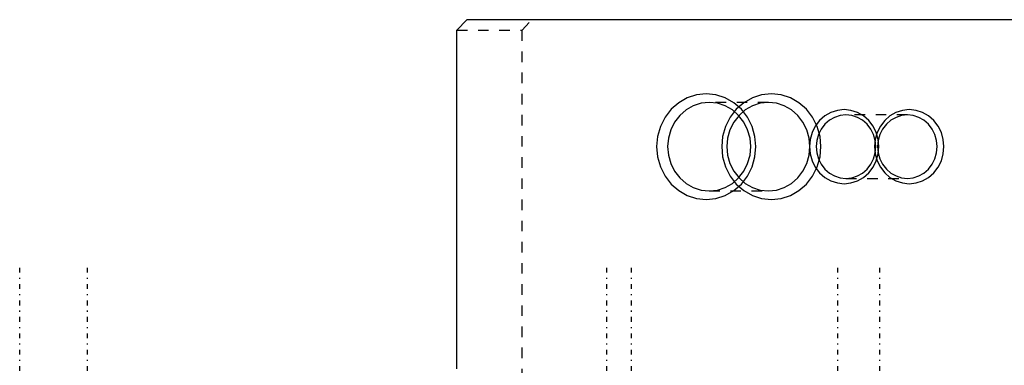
# Model space of a CAD drawing. Extents: x -545 to 345, y -132 to 132.
# Tile 15 of 18: x -87 to 6, y 99 to 132. Entities that reach past the tile are written whole.
import ezdxf

# ---------------------------------------------------------------- set-up
doc = ezdxf.new("R2010")
doc.units = 0
doc.linetypes.add('CENTER', pattern=[1.5, 0.45, -0.5, 0.05, -0.5])
doc.linetypes.add('DASHED', pattern=[2, 1, -1])
for name, color, linetype in [('AM_0', 7, 'CONTINUOUS'), ('AM_3', 7, 'DASHED'), ('AM_7', 7, 'CENTER')]:
    doc.layers.add(name, color=color, linetype=linetype)

msp = doc.modelspace()

# ---------------------------------------------------------------- linework, layer by layer
at = {"layer": 'AM_0', "color": 7, "linetype": 'CONTINUOUS'}
for p, q in [((-45.105, 132), (-46.045, 131)), ((51.262, 132), (-45.105, 132)), ((-46.045, 99), (-46.045, 131))]:
    msp.add_line(p, q, dxfattribs=at)
for points in [[(-22.447, 125), (-23.364, 124.904), (-24.245, 124.619), (-25.058, 124.157), (-25.77, 123.536), (-26.354, 122.778), (-26.788, 121.913), (-27.056, 120.975), (-27.146, 120), (-27.056, 119.025), (-26.788, 118.087), (-26.354, 117.222), (-25.77, 116.464), (-25.058, 115.843), (-24.245, 115.381), (-23.364, 115.096), (-22.447, 115), (-21.531, 115.096), (-20.649, 115.381), (-19.837, 115.843), (-19.125, 116.464), (-18.541, 117.222), (-18.107, 118.087), (-17.839, 119.025), (-17.749, 120), (-17.839, 120.975), (-18.107, 121.913), (-18.541, 122.778), (-19.125, 123.536), (-19.837, 124.157), (-20.649, 124.619), (-21.531, 124.904)], [(-9.397, 123.5), (-10.039, 123.433), (-10.656, 123.234), (-11.224, 122.91), (-11.723, 122.475), (-12.132, 121.944), (-12.435, 121.339), (-12.623, 120.683), (-12.686, 120), (-12.623, 119.317), (-12.435, 118.661), (-12.132, 118.056), (-11.723, 117.525), (-11.224, 117.09), (-10.656, 116.766), (-10.039, 116.567), (-9.397, 116.5), (-8.755, 116.567), (-8.138, 116.766), (-7.57, 117.09), (-7.071, 117.525), (-6.662, 118.056), (-6.358, 118.661), (-6.171, 119.317), (-6.108, 120), (-6.171, 120.683), (-6.358, 121.339), (-6.662, 121.944), (-7.071, 122.475), (-7.57, 122.91), (-8.138, 123.234), (-8.755, 123.433)]]:
    msp.add_lwpolyline(points, close=True, dxfattribs=at)
at = {"layer": 'AM_3', "color": 6, "linetype": 'DASHED'}
for p, q in [((-39.889, 131), (-38.949, 132)), ((-46.045, 131), (-39.889, 131)), ((-39.889, 84), (-39.889, 131)), ((-16.569, 124.188), (-22.17, 124.188)), ((-3.412, 123), (-9.226, 123)), ((-9.226, 117), (-3.412, 117)), ((-22.17, 115.812), (-16.569, 115.812))]:
    msp.add_line(p, q, dxfattribs=at)
for points in [[(-16.291, 115), (-15.374, 115.096), (-14.493, 115.381), (-13.681, 115.843), (-12.969, 116.464), (-12.384, 117.222), (-11.95, 118.087), (-11.683, 119.025), (-11.593, 120), (-11.683, 120.975), (-11.95, 121.913), (-12.384, 122.778), (-12.969, 123.536), (-13.681, 124.157), (-14.493, 124.619), (-15.374, 124.904), (-16.291, 125), (-17.208, 124.904), (-18.089, 124.619), (-18.901, 124.157), (-19.613, 123.536), (-20.198, 122.778), (-20.632, 121.913), (-20.899, 120.975), (-20.989, 120), (-20.899, 119.025), (-20.632, 118.087), (-20.198, 117.222), (-19.613, 116.464), (-18.901, 115.843), (-18.089, 115.381), (-17.208, 115.096)], [(-22.17, 115.812), (-21.402, 115.892), (-20.664, 116.131), (-19.983, 116.518), (-19.387, 117.039), (-18.897, 117.673), (-18.534, 118.397), (-18.31, 119.183), (-18.234, 120), (-18.31, 120.817), (-18.534, 121.603), (-18.897, 122.327), (-19.387, 122.961), (-19.983, 123.482), (-20.664, 123.869), (-21.402, 124.108), (-22.17, 124.188), (-22.937, 124.108), (-23.676, 123.869), (-24.356, 123.482), (-24.952, 122.961), (-25.442, 122.327), (-25.806, 121.603), (-26.029, 120.817), (-26.105, 120), (-26.029, 119.183), (-25.806, 118.397), (-25.442, 117.673), (-24.952, 117.039), (-24.356, 116.518), (-23.676, 116.131), (-22.937, 115.892)], [(-16.569, 115.812), (-15.801, 115.892), (-15.063, 116.131), (-14.382, 116.518), (-13.786, 117.039), (-13.297, 117.673), (-12.933, 118.397), (-12.709, 119.183), (-12.633, 120), (-12.709, 120.817), (-12.933, 121.603), (-13.297, 122.327), (-13.786, 122.961), (-14.382, 123.482), (-15.063, 123.869), (-15.801, 124.108), (-16.569, 124.188), (-17.336, 124.108), (-18.075, 123.869), (-18.755, 123.482), (-19.352, 122.961), (-19.841, 122.327), (-20.205, 121.603), (-20.429, 120.817), (-20.504, 120), (-20.429, 119.183), (-20.205, 118.397), (-19.841, 117.673), (-19.352, 117.039), (-18.755, 116.518), (-18.075, 116.131), (-17.336, 115.892)], [(-3.241, 116.5), (-2.599, 116.567), (-1.982, 116.766), (-1.413, 117.09), (-0.915, 117.525), (-0.506, 118.056), (-0.202, 118.661), (-0.015, 119.317), (0.048, 120), (-0.015, 120.683), (-0.202, 121.339), (-0.506, 121.944), (-0.915, 122.475), (-1.413, 122.91), (-1.982, 123.234), (-2.599, 123.433), (-3.241, 123.5), (-3.882, 123.433), (-4.499, 123.234), (-5.068, 122.91), (-5.566, 122.475), (-5.975, 121.944), (-6.279, 121.339), (-6.466, 120.683), (-6.529, 120), (-6.466, 119.317), (-6.279, 118.661), (-5.975, 118.056), (-5.566, 117.525), (-5.068, 117.09), (-4.499, 116.766), (-3.882, 116.567)], [(-9.226, 117), (-8.676, 117.058), (-8.147, 117.228), (-7.66, 117.506), (-7.233, 117.879), (-6.882, 118.333), (-6.621, 118.852), (-6.461, 119.415), (-6.407, 120), (-6.461, 120.585), (-6.621, 121.148), (-6.882, 121.667), (-7.233, 122.121), (-7.66, 122.494), (-8.147, 122.772), (-8.676, 122.942), (-9.226, 123), (-9.776, 122.942), (-10.305, 122.772), (-10.792, 122.494), (-11.219, 122.121), (-11.57, 121.667), (-11.83, 121.148), (-11.991, 120.585), (-12.045, 120), (-11.991, 119.415), (-11.83, 118.852), (-11.57, 118.333), (-11.219, 117.879), (-10.792, 117.506), (-10.305, 117.228), (-9.776, 117.058)], [(-3.412, 117), (-2.862, 117.058), (-2.333, 117.228), (-1.845, 117.506), (-1.418, 117.879), (-1.068, 118.333), (-0.807, 118.852), (-0.647, 119.415), (-0.592, 120), (-0.647, 120.585), (-0.807, 121.148), (-1.068, 121.667), (-1.418, 122.121), (-1.845, 122.494), (-2.333, 122.772), (-2.862, 122.942), (-3.412, 123), (-3.962, 122.942), (-4.49, 122.772), (-4.978, 122.494), (-5.405, 122.121), (-5.756, 121.667), (-6.016, 121.148), (-6.176, 120.585), (-6.231, 120), (-6.176, 119.415), (-6.016, 118.852), (-5.756, 118.333), (-5.405, 117.879), (-4.978, 117.506), (-4.49, 117.228), (-3.962, 117.058)]]:
    msp.add_lwpolyline(points, close=True, dxfattribs=at)
at = {"layer": 'AM_7', "color": 4, "linetype": 'CENTER'}
for p, q in [((-87.43, -108.9), (-87.43, 108.9)), ((-81.002, -108.9), (-81.002, 108.9)), ((-31.871, -108.9), (-31.871, 108.9)), ((-29.527, -108.9), (-29.527, 108.9)), ((-10, -108.9), (-10, 108.9)), ((-6.015, -108.9), (-6.015, 108.9))]:
    msp.add_line(p, q, dxfattribs=at)

doc.saveas('drawing.dxf')
